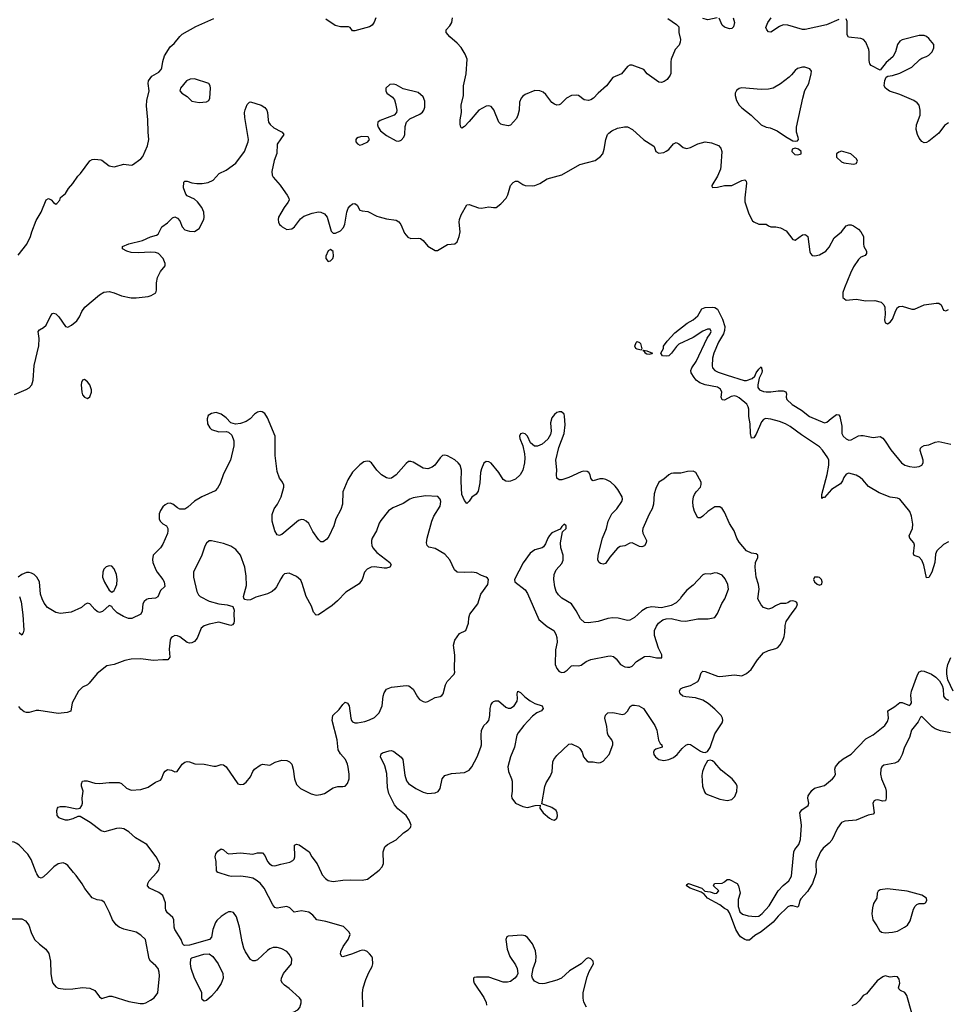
# Model space of a CAD drawing. Header units: inches. Extents: x 1839270 to 1929235, y 762242 to 910350.
# Tile 97 of 256: x 1897853 to 1905489, y 788916 to 797014. Entities that reach past the tile are written whole.
import ezdxf

# ---------------------------------------------------------------- set-up
doc = ezdxf.new("R2010")
doc.units = ezdxf.units.IN
doc.header["$MEASUREMENT"] = 0
for name, color, linetype in [('B8798', 7, 'Continuous'), ('B8799', 7, 'Continuous'), ('B9708', 7, 'Continuous'), ('B9709', 7, 'Continuous')]:
    doc.layers.add(name, color=color, linetype=linetype)

msp = doc.modelspace()

# ---------------------------------------------------------------- linework, layer by layer
at = {"layer": 'B8798', "color": 5}
for points, elevation in [([(1897790, 789618.4), (1897870, 789619.3), (1897902.4, 789602.4), (1897927.1, 789567.1), (1897946.4, 789506.4), (1897976.4, 789450), (1898015.5, 789410), (1898068.9, 789368.9), (1898092.4, 789332.4), (1898107.7, 789270), (1898109, 789169), (1898117.7, 789117.7), (1898126.4, 789090), (1898150, 789060.4), (1898170, 789048.9), (1898230, 789039.6), (1898290, 789042), (1898370, 789054.3), (1898428.9, 789048.9), (1898470.7, 789030), (1898510, 788976), (1898530, 788962.8), (1898590, 788984), (1898610, 788984), (1898750, 788939.1), (1898842.8, 788922.8), (1898870, 788923.1), (1898890, 788928.7), (1898930, 788948.9), (1898958.4, 788970), (1898989.6, 789010), (1899004, 789150), (1899000.8, 789180.8), (1898990.9, 789210.9), (1898973.2, 789233.2), (1898930, 789269.6), (1898916.9, 789290), (1898887, 789450), (1898850, 789485.1), (1898810, 789509.6), (1898710, 789534.5), (1898671.4, 789551.4), (1898646, 789570), (1898615.1, 789610), (1898591.8, 789670), (1898550, 789753.2), (1898530, 789769.3), (1898490, 789774.5), (1898450, 789792.3), (1898390, 789867), (1898367.9, 789907.9), (1898316.4, 789976.4), (1898296.9, 790000)], 560), ([(1898086.4, 790000), (1898050, 789963.7), (1898030, 789952.7), (1898017.5, 789957.5), (1898010, 789961.2), (1897993.6, 789990), (1897989.8, 790000)], 560), ([(1900000, 789375.6), (1899970, 789383.6), (1899938, 789382), (1899910, 789372), (1899890, 789358), (1899810, 789281.2), (1899790, 789273.2), (1899770, 789273.2), (1899750, 789284), (1899710, 789348.7), (1899697.6, 789377.6), (1899682.4, 789430), (1899660.5, 789550), (1899636.4, 789636.4), (1899612.3, 789670), (1899590, 789677.6), (1899570, 789675.1), (1899550, 789665.6), (1899510, 789639.1), (1899473.9, 789606.2), (1899462.7, 789590), (1899442, 789530), (1899431.8, 789468.2), (1899414.8, 789450), (1899250, 789403.5), (1899210, 789398.3), (1899202.7, 789402.7), (1899193.6, 789410), (1899181.6, 789450), (1899127.6, 789530), (1899122.4, 789550), (1899119.7, 789610), (1899111.5, 789630), (1899070, 789667.8), (1899055.8, 789690), (1899051.1, 789710), (1899051, 789750), (1899029.8, 789809.8), (1898996.5, 789836.5), (1898920.9, 789870), (1898905.1, 789890), (1898907.6, 789910), (1898918.7, 789930), (1898981.4, 789998.6), (1898982.2, 790000)], 540), ([(1900000, 789711.1), (1899970, 789706.3), (1899951.2, 789711.2), (1899933.8, 789733.8), (1899864.8, 789870), (1899831.4, 789911.4), (1899798.1, 789938.1), (1899770, 789952.4), (1899730, 789962.6), (1899670.4, 789969.6), (1899592.3, 789967.7), (1899571.3, 789971.3), (1899484.7, 790000)], 520)]:
    msp.add_lwpolyline(points, dxfattribs=dict(at, elevation=elevation))
at = {"layer": 'B8798', "color": 5, "elevation": 540}
msp.add_lwpolyline([(1899370, 788942.9), (1899354.2, 788954.2), (1899349.7, 788969.7), (1899349.7, 789010), (1899343.5, 789030), (1899291.5, 789130), (1899262.6, 789210), (1899257.6, 789250), (1899260.9, 789290), (1899270, 789297.1), (1899367.7, 789327.7), (1899410, 789331.8), (1899442, 789310), (1899484.9, 789250), (1899522.4, 789170), (1899526.4, 789130), (1899510, 789086.6), (1899471.5, 789030), (1899430, 788981.6), (1899390, 788947.8)], close=True, dxfattribs=at)
at = {"layer": 'B8799', "color": 5}
for points, elevation in [([(1897842, 795078), (1897912.3, 795167.7), (1897942.4, 795230), (1897953, 795270), (1897990, 795362.8), (1898029.6, 795430), (1898070, 795531.3), (1898090, 795542.8), (1898112.8, 795532.8), (1898130, 795511.3), (1898150, 795498), (1898159, 795501), (1898182, 795530), (1898190, 795552), (1898230, 795584.7), (1898254.8, 795625.2), (1898290, 795666), (1898330, 795726), (1898353.2, 795750), (1898430, 795854), (1898450, 795864), (1898470, 795867.3), (1898521.4, 795861.4), (1898530, 795858.8), (1898590, 795811), (1898630, 795802.8), (1898710, 795825.5), (1898770, 795816.3), (1898780.1, 795819.9), (1898849.7, 795870.4), (1898866.6, 795890), (1898903, 795977), (1898916.3, 796030), (1898908.4, 796090), (1898905.8, 796190), (1898895.1, 796305), (1898899.8, 796350), (1898917.6, 796430), (1898909.6, 796490), (1898912.7, 796510), (1898941.2, 796550), (1898996.9, 796583.1), (1899016.6, 796603.4), (1899022.7, 796617.3), (1899029.5, 796670), (1899043.9, 796716.1), (1899090, 796791), (1899122.5, 796817.5), (1899170, 796876.3), (1899190, 796895.5), (1899302, 796958), (1899450, 797024.9)], 540), ([(1897810, 793930.6), (1897907.7, 793972.3), (1897932.5, 793987.5), (1897953.3, 794010), (1897963.1, 794050), (1897972.3, 794170), (1898009.7, 794330.3), (1898012.3, 794392.3), (1898004.5, 794450), (1898015.9, 794464.1), (1898050, 794482), (1898070, 794500.7), (1898110, 794582), (1898122.7, 794597.3), (1898130, 794601), (1898150, 794594.8), (1898174, 794570), (1898230, 794491), (1898250, 794486), (1898278.9, 794501.1), (1898322.9, 794537.1), (1898344.5, 794570), (1898364.9, 794615.1), (1898389.7, 794650.3), (1898508.8, 794751.2), (1898546.3, 794773.7), (1898590, 794779.5), (1898628.9, 794768.9), (1898690, 794741.6), (1898770, 794725.5), (1898810, 794725.5), (1898910, 794738.4), (1898934.7, 794745.3), (1898971.8, 794768.2), (1898979.3, 794790), (1898978, 794850), (1898987.5, 794892.5), (1899010, 794942.8), (1899049.5, 794990.5), (1899049.6, 795010), (1899033.1, 795050), (1898994, 795090), (1898970, 795100.3), (1898930, 795103.1), (1898830, 795096.4), (1898770, 795100.4), (1898733.2, 795110), (1898699, 795130), (1898698, 795150), (1898750, 795170.4), (1898861.8, 795198.2), (1898930, 795227.4), (1898979.3, 795240.7), (1898993.2, 795250), (1899021.2, 795310), (1899070, 795342), (1899110, 795384), (1899130, 795393), (1899150, 795383), (1899170, 795359.1), (1899190.4, 795310.4), (1899210, 795284.9), (1899250, 795274.9), (1899290, 795273), (1899330, 795297.3), (1899366.9, 795370), (1899371.1, 795390), (1899367.3, 795430), (1899349.8, 795470), (1899316.1, 795516.1), (1899290, 795537.4), (1899230, 795565.1), (1899218.2, 795578.2), (1899200.4, 795630), (1899202.4, 795677.6), (1899210, 795686.8), (1899230, 795685.5), (1899270, 795672.9), (1899310, 795666.7), (1899353.1, 795666.9), (1899404, 795676), (1899445.4, 795694.6), (1899493.2, 795750), (1899550, 795777.1), (1899630, 795833), (1899701.3, 795930), (1899732.8, 796010), (1899734.7, 796030), (1899704.7, 796210), (1899702.4, 796250), (1899707, 796273), (1899724.7, 796315.3), (1899743.2, 796336.8), (1899750, 796338.8), (1899838, 796310), (1899870, 796290.8), (1899885.5, 796270), (1899891.9, 796251.9), (1899895.3, 796190), (1899900.4, 796170), (1899911.5, 796151.6), (1899943.8, 796123.8), (1900000, 796095.5)], 520), ([(1900000, 796034.3), (1899970.3, 795990), (1899967, 795913), (1899944.8, 795855.2), (1899926.7, 795766.7), (1899930, 795736), (1899938.5, 795718.5), (1899994.1, 795654.1), (1900000, 795645.7)], 520), ([(1900000, 795423.6), (1899980.7, 795390), (1899977.3, 795370), (1899980.7, 795350), (1899990.8, 795330), (1900000, 795320.9)], 520), ([(1900000, 793228.7), (1899990, 793242), (1899970, 793298), (1899954, 793430), (1899954.7, 793590), (1899890, 793739), (1899870, 793774), (1899846, 793790), (1899830, 793792.3), (1899810, 793786), (1899784, 793770), (1899748.7, 793731.3), (1899714.8, 793710), (1899670, 793692), (1899626.6, 793686.6), (1899590, 793697.2), (1899550, 793739.3), (1899510, 793769.3), (1899470, 793782), (1899430, 793775.1), (1899402.4, 793757.6), (1899394, 793730), (1899398.8, 793690), (1899415.9, 793655.9), (1899430, 793644), (1899490, 793624.9), (1899550, 793626), (1899570, 793621), (1899596.4, 793596.4), (1899613, 793550), (1899613, 793510), (1899585.5, 793390), (1899530, 793279.3), (1899501.4, 793198.6), (1899479.3, 793160.7), (1899460, 793140), (1899350.1, 793089.9), (1899290, 793054.8), (1899235.9, 793004.1), (1899210, 792989.6), (1899169.6, 792989.6), (1899150, 792998), (1899113.2, 793030), (1899090, 793036.3), (1899070, 793034.7), (1899050, 793025.1), (1899030, 793006.6), (1899010, 792976), (1898999.5, 792950), (1899001.3, 792910), (1899008.5, 792890), (1899030, 792868.4), (1899060.7, 792850), (1899070.4, 792830.4), (1899072.4, 792810), (1899068, 792788), (1899030, 792699.3), (1899010, 792669.3), (1898950.8, 792610), (1898945.5, 792574.5), (1898948.5, 792550), (1898971.7, 792490), (1898982.6, 792470), (1899030.3, 792410), (1899040.3, 792390), (1899047.3, 792352.7), (1899010, 792319.3), (1898990, 792266), (1898970, 792256.9), (1898908.9, 792251.1), (1898894.7, 792245.3), (1898878, 792230), (1898865.3, 792210), (1898861.3, 792150), (1898850, 792125.1), (1898774.8, 792090), (1898749, 792090), (1898706.2, 792106.2), (1898655.1, 792135.1), (1898619, 792170), (1898610, 792188), (1898590, 792195.3), (1898534.6, 792145.4), (1898510, 792138), (1898490, 792146), (1898470, 792162.7), (1898430, 792209), (1898410, 792214), (1898390, 792204), (1898361.4, 792178.6), (1898277.6, 792142.4), (1898190, 792131.3), (1898150, 792138), (1898080.7, 792180.7), (1898054.9, 792214.9), (1898037.4, 792250), (1898025.4, 792290), (1898017.1, 792390), (1897995.3, 792430), (1897971.9, 792451.9), (1897950, 792462.4), (1897930, 792467.6), (1897910, 792466.4), (1897870, 792450.9), (1897841.3, 792430)], 520), ([(1900000, 792775.9), (1899990, 792772.3), (1899970, 792777.2), (1899952, 792810), (1899928.3, 792890), (1899930, 792944.7), (1899947.1, 792990), (1899972.8, 793030), (1900000, 793085.2)], 520), ([(1900000, 792414.4), (1899964.9, 792350), (1899950.9, 792329.1), (1899930, 792309.8), (1899890, 792292.7), (1899795.1, 792264.9), (1899750, 792242.9), (1899730, 792239.5), (1899704.8, 792244.8), (1899695.5, 792255.5), (1899692.3, 792270), (1899719.2, 792360.8), (1899716.6, 792436.6), (1899704.4, 792510), (1899669.7, 792610), (1899630, 792657.6), (1899590, 792684.2), (1899530, 792704.7), (1899431, 792729), (1899410, 792729), (1899390, 792709.2), (1899375.1, 792684.9), (1899350.3, 792610), (1899281.1, 792470), (1899283.6, 792430), (1899311.2, 792311.2), (1899324, 792284), (1899337.1, 792270), (1899411.6, 792231.6), (1899489.7, 792210.3), (1899560.4, 792200.4), (1899607.1, 792187.1), (1899617.3, 792157.3), (1899613, 792127), (1899615.5, 792070), (1899613.4, 792050), (1899602.5, 792037.5), (1899590, 792032.3), (1899570, 792035.6), (1899490, 792057.6), (1899410, 792042.4), (1899371, 792030), (1899346, 792010), (1899313.4, 791926.6), (1899290, 791901.2), (1899270, 791889.4), (1899250, 791887.3), (1899230, 791892), (1899170, 791938), (1899150, 791946), (1899130, 791949.2), (1899110, 791939.3), (1899098.8, 791930), (1899090.5, 791909.5), (1899082.6, 791837.4), (1899088.2, 791770), (1899071.6, 791748.4), (1899030, 791749.7), (1898950, 791742.9), (1898850, 791758.4), (1898770, 791753.3), (1898717.2, 791742.8), (1898630, 791709.4), (1898570, 791700.7), (1898490, 791637.6), (1898424.2, 791555.8), (1898410, 791543.7), (1898370, 791523.7), (1898335.5, 791490), (1898285.3, 791394.7), (1898273.7, 791326.3), (1898244.8, 791315.2), (1898170, 791308.6), (1898010, 791331.8), (1897990, 791331.6), (1897930, 791316.2), (1897910, 791317), (1897890, 791322), (1897862.4, 791342.4), (1897845.7, 791365.7)], 540), ([(1897850.4, 792270), (1897865.1, 792225.1), (1897879.4, 792119.4), (1897887, 791993), (1897883, 791970), (1897870, 791952.7), (1897850, 791971.8)], 520), ([(1898982.2, 790000), (1898997, 790023), (1899004.7, 790070), (1898975.4, 790130), (1898898, 790230), (1898805.1, 790285.1), (1898750, 790334.8), (1898710, 790358), (1898675.6, 790364.4), (1898650, 790362.8), (1898550, 790334.3), (1898522.7, 790342.7), (1898432.5, 790412.5), (1898350, 790459.7), (1898330, 790459.7), (1898290, 790441.5), (1898250, 790431.2), (1898230, 790431.5), (1898190, 790442.9), (1898177.2, 790450), (1898162.7, 790470), (1898158, 790510), (1898163.7, 790530), (1898170, 790537.3), (1898190, 790543), (1898230, 790543.8), (1898322.6, 790522.6), (1898350, 790530.4), (1898365.1, 790550), (1898370.9, 790570), (1898368, 790610), (1898374, 790670), (1898362, 790710), (1898361.2, 790730), (1898370, 790750.8), (1898384.8, 790755.2), (1898406.8, 790753.2), (1898470, 790735.5), (1898510, 790730.7), (1898590, 790741), (1898670, 790741), (1898690, 790730.8), (1898732.8, 790692.8), (1898770, 790676.3), (1898850, 790683.8), (1898910, 790703), (1898970, 790744), (1899010, 790760.7), (1899018, 790770), (1899039.1, 790820.9), (1899050, 790834), (1899070, 790846.8), (1899100.7, 790840.7), (1899130, 790826.8), (1899148.9, 790831.1), (1899190, 790891.3), (1899212.3, 790907.7), (1899230, 790913), (1899250, 790910.5), (1899294.6, 790894.6), (1899370, 790890.4), (1899450, 790874.8), (1899470, 790874.8), (1899510, 790887.3), (1899530, 790886), (1899550.8, 790870), (1899648.2, 790728.2), (1899670, 790722.8), (1899692.5, 790727.5), (1899716.5, 790743.5), (1899752.1, 790787.9), (1899769.2, 790830), (1899782.7, 790850), (1899830, 790882.8), (1899850, 790891), (1899910, 790882.8), (1899953.6, 790906.4), (1899990, 790919.3), (1900000, 790921.2)], 540), ([(1897989.8, 790000), (1897948.2, 790108.2), (1897919.1, 790150), (1897850, 790224.7), (1897830, 790239.7), (1897808.8, 790248.8), (1897770, 790254), (1897670, 790241.2), (1897550, 790201.5), (1897476.7, 790183.3), (1897410, 790138.7), (1897373.5, 790106.5), (1897358.8, 790070), (1897349.2, 790000)], 560), ([(1899484.7, 790000), (1899481.2, 790001.2), (1899472.3, 790012.3), (1899469.5, 790090), (1899459.3, 790130), (1899467, 790153), (1899483.3, 790176.7), (1899510, 790194.9), (1899530, 790186.8), (1899559.3, 790159.3), (1899573, 790153), (1899670, 790162.6), (1899769.5, 790150.5), (1899810, 790160.5), (1899850, 790160.7), (1899870, 790141), (1899890.5, 790090), (1899908, 790070), (1899930, 790058.4), (1899950, 790054.4), (1900000, 790067.1)], 520), ([(1898296.9, 790000), (1898250, 790057), (1898230, 790072), (1898210, 790078.4), (1898168.7, 790071.3), (1898133.3, 790046.7), (1898086.4, 790000)], 560)]:
    msp.add_lwpolyline(points, dxfattribs=dict(at, elevation=elevation))
for points, elevation in [([(1899290, 796526.6), (1899255.2, 796524.8), (1899226, 796510), (1899176, 796450), (1899171, 796430), (1899186, 796410), (1899230, 796382), (1899270, 796343.8), (1899330, 796332.4), (1899390, 796338), (1899409.6, 796350.4), (1899415.6, 796370), (1899420.9, 796450), (1899419.3, 796470), (1899408, 796490)], 540), ([(1898386.4, 794053.6), (1898370, 794048), (1898362.8, 794030), (1898358.8, 794010), (1898364.9, 793950), (1898371, 793930), (1898386.8, 793910), (1898410, 793898), (1898430, 793912), (1898444, 793950), (1898444, 793970), (1898428.7, 794010), (1898410, 794035.3)], 520), ([(1898590, 792523), (1898564.9, 792515), (1898545.8, 792494.2), (1898538, 792470), (1898535.3, 792430), (1898550, 792387.3), (1898590, 792321), (1898610, 792304.7), (1898630, 792318), (1898636, 792330), (1898651, 792369), (1898655.1, 792410), (1898648.3, 792450), (1898630, 792498.4), (1898610, 792518.7)], 520)]:
    msp.add_lwpolyline(points, close=True, dxfattribs=dict(at, elevation=elevation))
at = {"layer": 'B9708', "color": 5}
for points, elevation in [([(1900332.9, 790000), (1900341.6, 789981.6), (1900368.5, 789950), (1900390, 789934.9), (1900430, 789925), (1900510, 789937.6), (1900570, 789940.7), (1900670, 789937), (1900714.1, 789945.8), (1900785.3, 790000)], 520), ([(1904403.2, 790000), (1904403.4, 789996.6), (1904371.3, 789910), (1904330, 789842.6), (1904276.1, 789783.9), (1904268.2, 789770), (1904256.2, 789723.8), (1904250, 789716), (1904210, 789724.5), (1904190, 789724.5), (1904170, 789718), (1904090, 789640.3), (1904050, 789591), (1903950, 789511.6), (1903897.8, 789482.2), (1903855.6, 789444.4), (1903830, 789444.7), (1903816, 789450), (1903781.2, 789470), (1903765.2, 789490), (1903741.2, 789530), (1903707.5, 789627.5), (1903689.4, 789669.4), (1903675.3, 789690), (1903650, 789702.7), (1903610, 789733.3), (1903509.5, 789790), (1903480.9, 789820.9), (1903458, 789838), (1903366, 789870), (1903337.2, 789890), (1903338, 789902), (1903352, 789910), (1903462, 789870), (1903486.4, 789846.4), (1903530, 789840.5), (1903570, 789828), (1903586, 789830), (1903602, 789850), (1903558, 789890), (1903566, 789910), (1903630, 789911.3), (1903650, 789922), (1903670, 789942), (1903690, 789941), (1903752, 789910), (1903764.7, 789890), (1903778.8, 789830), (1903762.3, 789777.7), (1903760.2, 789720.2), (1903775.8, 789675.8), (1903797.1, 789657.1), (1903842.5, 789642.5), (1903902.7, 789637.3), (1903930, 789642), (1903957.8, 789662.2), (1904015.4, 789724.6), (1904089, 789850), (1904130, 789894.2), (1904176.4, 789930), (1904200.7, 789970), (1904203.3, 790000)], 480), ([(1900674.5, 788894.5), (1900673.1, 789010), (1900678, 789050), (1900700.8, 789119.2), (1900723, 789177), (1900752, 789228), (1900757.8, 789250), (1900754.7, 789294.7), (1900749, 789309), (1900730, 789331.3), (1900710, 789349.6), (1900690, 789359.7), (1900670, 789360.4), (1900650, 789356), (1900590.2, 789329.8), (1900510, 789307.3), (1900502, 789310), (1900490, 789328), (1900493.6, 789350), (1900514, 789390), (1900554.2, 789450), (1900571.3, 789490), (1900562.9, 789510), (1900514.5, 789554.5), (1900370, 789597.5), (1900296, 789610), (1900264.7, 789650), (1900230, 789673.6), (1900170, 789684.5), (1900110, 789674.5), (1900075.6, 789710), (1900050, 789719.2), (1900000, 789711.1)], 520), ([(1902513.5, 788893.5), (1902492.5, 788932.5), (1902485.5, 788965.5), (1902487.3, 789012.7), (1902518.6, 789141.4), (1902534.9, 789185.1), (1902572.3, 789250), (1902569, 789270), (1902550, 789289), (1902530, 789299), (1902523.5, 789296.5), (1902510, 789288.7), (1902471.3, 789250), (1902374.8, 789190), (1902308.8, 789131.2), (1902270, 789115.1), (1902170, 789086.9), (1902150, 789083), (1902125.9, 789085.9), (1902087.2, 789107.2), (1902069.6, 789130), (1902065.1, 789150), (1902076.4, 789210), (1902097.4, 789270), (1902100.7, 789310), (1902094.6, 789354.6), (1902070, 789412), (1902030, 789464.5), (1902010, 789479.5), (1901983.6, 789483.6), (1901870, 789477.2), (1901858, 789470), (1901850.9, 789449.1), (1901861.3, 789370), (1901884.9, 789310), (1901930, 789240.7), (1901944.4, 789210), (1901950.5, 789170), (1901942, 789150), (1901924, 789130), (1901890, 789104.5), (1901863.4, 789096.6), (1901830, 789098.7), (1901710, 789138.9), (1901610, 789139), (1901590, 789135.3), (1901584.7, 789130), (1901584.7, 789110), (1901591, 789090), (1901670, 788971), (1901687.7, 788930), (1901692.7, 788910)], 520), ([(1900000, 788789.1), (1900008.7, 788790), (1900057.3, 788802.8), (1900072.7, 788810), (1900106, 788850), (1900139.5, 788870), (1900157, 788890), (1900168.9, 788928.9), (1900168.9, 788948.9), (1900155.3, 788970), (1900070, 789046), (1900032, 789072), (1900014, 789090), (1900004, 789110), (1900005.2, 789130), (1900023.7, 789170), (1900087.3, 789250), (1900091.8, 789290), (1900070, 789329.3), (1900050.9, 789350.9), (1900010, 789373), (1900000, 789375.6)], 540), ([(1905190, 788844), (1905147.5, 788987.5), (1905131.8, 789011.8), (1905095.3, 789030), (1905082, 789042), (1905079, 789050), (1905089.3, 789090.7), (1905083.7, 789123.7), (1905070, 789141.2), (1905050, 789143.7), (1905010, 789139.5), (1904970, 789149.3), (1904950, 789140.9), (1904905.3, 789110), (1904817.5, 789002.5), (1904790, 788989.2), (1904755.8, 788944.2), (1904730, 788920.7), (1904696.2, 788903.8)], 520)]:
    msp.add_lwpolyline(points, dxfattribs=dict(at, elevation=elevation))
at = {"layer": 'B9708', "color": 5, "elevation": 520}
msp.add_lwpolyline([(1904990, 789865.6), (1904930, 789858), (1904912.7, 789847.3), (1904903.8, 789830), (1904900.4, 789790), (1904874.8, 789745.2), (1904864.4, 789710), (1904861.4, 789658.6), (1904867.4, 789610), (1904902.5, 789562.5), (1904923.6, 789523.6), (1904938.8, 789510), (1904970, 789503.7), (1905030, 789508.5), (1905070, 789517.6), (1905129.7, 789550.3), (1905152.1, 789567.9), (1905176.3, 789603.7), (1905203, 789697), (1905217.5, 789722.5), (1905230, 789738), (1905250, 789744.7), (1905290, 789744), (1905302, 789750), (1905313.2, 789770), (1905309, 789790), (1905270, 789812.3), (1905150, 789846)], close=True, dxfattribs=at)
at = {"layer": 'B9709', "color": 5}
for points, elevation in [([(1900781.3, 797030), (1900767.5, 796992.5), (1900751.5, 796968.5), (1900730, 796955.1), (1900610, 796922), (1900590, 796923.7), (1900569.4, 796950), (1900556.3, 796956.3), (1900490, 796954.2), (1900447.2, 796967.2), (1900370, 797019.3)], 520), ([(1903183.9, 797023.9), (1903254.8, 796974.8), (1903274.4, 796954.4), (1903274.4, 796910), (1903287, 796850), (1903284.9, 796830), (1903275.1, 796804.9), (1903244, 796770), (1903210.4, 796690), (1903206.6, 796666.6), (1903207.7, 796572.3), (1903202.5, 796557.5), (1903177.6, 796522.4), (1903153.8, 796506.2), (1903130, 796497), (1903110, 796499.5), (1903013.6, 796570), (1902984.4, 796604.4), (1902890, 796640.9), (1902870, 796640.9), (1902850, 796629.2), (1902800.7, 796570), (1902730, 796539.3), (1902678.8, 796470), (1902610.8, 796410), (1902572.3, 796367.7), (1902550, 796356), (1902530, 796349.4), (1902496, 796356), (1902449.4, 796389.4), (1902430, 796392.7), (1902390, 796389.5), (1902350, 796369.4), (1902299.5, 796320.5), (1902290, 796314.5), (1902270, 796311.8), (1902250, 796318.7), (1902230, 796334), (1902179.5, 796399.5), (1902158, 796418), (1902130, 796429.5), (1902090, 796432.3), (1902010, 796399.5), (1901990, 796386), (1901978, 796370), (1901964.2, 796335.8), (1901959.5, 796270), (1901950, 796229), (1901937.3, 796202.7), (1901890, 796146.6), (1901870, 796141.6), (1901828.7, 796150), (1901810, 796155.1), (1901791.8, 796170), (1901753.1, 796273.1), (1901730, 796300.7), (1901710, 796305.6), (1901690, 796301.6), (1901630, 796269.6), (1901550, 796176.9), (1901510, 796136), (1901490, 796122.7), (1901481.2, 796130), (1901474.5, 796154.5), (1901475.1, 796190), (1901484.8, 796250), (1901483.9, 796310), (1901502.7, 796390), (1901503.5, 796470), (1901523.5, 796570), (1901532, 796690), (1901517, 796730), (1901484.2, 796784.2), (1901450, 796820.7), (1901390, 796871.8), (1901359.5, 796910), (1901360.9, 796930), (1901390, 796962.8), (1901407, 796990), (1901411.6, 797030)], 520), ([(1903589.3, 797029.3), (1903512.7, 797012.7), (1903470, 797022.7)], 520), ([(1903720.3, 797030), (1903730.3, 796990), (1903723.4, 796956.6), (1903710, 796942), (1903690, 796938.4), (1903650, 796952), (1903629.5, 796970), (1903606, 797026)], 520), ([(1904590, 797014.7), (1904487.5, 796972.5), (1904312.2, 796932.2), (1904290, 796934.2), (1904170.3, 796969.7), (1904130, 796972.4), (1904100.6, 796959.4), (1904030, 796912.7), (1904010, 796913.2), (1903996, 796930), (1903989.6, 796950), (1904004.2, 796990), (1904031.1, 797030)], 520), ([(1905490, 796164.5), (1905457.3, 796142.7), (1905410, 796079.6), (1905330, 796015.8), (1905310, 796003.5), (1905290, 796000.5), (1905270, 796012.6), (1905250, 796039.7), (1905235.5, 796070), (1905226, 796110), (1905227.6, 796150), (1905258.2, 796230), (1905258.2, 796270), (1905248.2, 796310), (1905233, 796330), (1905206.3, 796350), (1905090, 796399.9), (1905005.2, 796425.2), (1904973, 796450), (1904962.9, 796470), (1904966.3, 796513.7), (1904978.9, 796541.1), (1904991.5, 796548.5), (1905030, 796554.4), (1905090, 796573.7), (1905190, 796624.2), (1905253.9, 796686.1), (1905270, 796698), (1905310, 796710.8), (1905330, 796722.8), (1905355.1, 796750), (1905370, 796782), (1905369.4, 796810), (1905330, 796859.3), (1905310, 796876.2), (1905290, 796882.9), (1905250, 796883.6), (1905110, 796847.8), (1905090, 796837.6), (1905070.4, 796810), (1905055.6, 796750), (1905032.9, 796710), (1904978, 796662), (1904930, 796599), (1904856, 796636), (1904844, 796650), (1904838.6, 796678.6), (1904839.3, 796750), (1904834.8, 796770), (1904810, 796829.6), (1904792.6, 796850), (1904770, 796859.8), (1904669.6, 796870), (1904658.3, 796890), (1904658.6, 796998.6), (1904650, 797021.2)], 520), ([(1900000, 795320.9), (1900011, 795310), (1900050, 795287.7), (1900090, 795293.4), (1900112.3, 795310), (1900163.1, 795376.9), (1900190, 795398.4), (1900258.2, 795421.8), (1900310, 795432.8), (1900330, 795431.6), (1900358.4, 795418.4), (1900381.7, 795390), (1900413.7, 795273.7), (1900430, 795258), (1900450, 795259.3), (1900490, 795278.4), (1900516.1, 795303.9), (1900526.3, 795333.7), (1900542.7, 795430), (1900555.1, 795465), (1900570, 795484.4), (1900590, 795498.4), (1900610, 795501.6), (1900628.5, 795488.5), (1900650, 795447), (1900670, 795441.1), (1900717.3, 795437.3), (1900790, 795398.4), (1900810, 795392.4), (1900870, 795376.3), (1900950, 795364), (1900970, 795350.8), (1900987.3, 795330), (1901018.8, 795258.8), (1901044.7, 795224.7), (1901070, 795213.4), (1901130, 795218), (1901150, 795213.4), (1901170, 795198.8), (1901210.3, 795150.4), (1901270, 795117.1), (1901290, 795116.4), (1901370, 795164.4), (1901430, 795170.5), (1901450, 795187.7), (1901468, 795230), (1901475.4, 795270), (1901467.6, 795347.6), (1901469.8, 795370), (1901483.8, 795410), (1901530, 795490.8), (1901550, 795494.9), (1901627.1, 795467.1), (1901650, 795463.1), (1901710, 795475.3), (1901750, 795468.5), (1901770, 795470.4), (1901810, 795499.5), (1901852.5, 795547.5), (1901866.7, 795573.3), (1901889.8, 795650.2), (1901910, 795674), (1901930, 795687.3), (1901950, 795687.3), (1901990, 795658), (1902010, 795650.4), (1902070, 795646.4), (1902090, 795650.4), (1902130, 795666), (1902190, 795704.4), (1902310, 795738.7), (1902458, 795822), (1902584.6, 795855.4), (1902630, 795888.2), (1902648.5, 795911.6), (1902660.5, 795950), (1902672.8, 796030), (1902687.8, 796070), (1902698, 796082), (1902721.3, 796098.7), (1902770, 796121.7), (1902825.9, 796134.1), (1902850, 796131.8), (1902892.7, 796110), (1902986.1, 796026.1), (1903060.3, 795980.3), (1903070.4, 795970), (1903084.9, 795930), (1903110, 795915.8), (1903150, 795922), (1903170, 795932.4), (1903190, 795946.7), (1903230, 795993), (1903250, 796003), (1903273.8, 795993.8), (1903310, 795963.8), (1903335.8, 795955.8), (1903370, 795961.7), (1903430, 795992.9), (1903490, 796008.8), (1903541.7, 796001.7), (1903599, 795979), (1903618.8, 795958.8), (1903627.7, 795930), (1903619.5, 795810), (1903614.6, 795785.4), (1903592, 795728), (1903544.7, 795650), (1903543.6, 795643.6), (1903550, 795634), (1903590, 795637.3), (1903649.6, 795650.4), (1903710, 795651.7), (1903790, 795692), (1903816.4, 795696.4), (1903825.5, 795685.5), (1903828.5, 795668.5), (1903815.2, 795550), (1903816.7, 795516.7), (1903846.6, 795426.6), (1903864.5, 795384.5), (1903880.2, 795360.2), (1903890, 795350.4), (1903930, 795332.4), (1903990, 795333), (1904010, 795317.3), (1904030, 795310.5), (1904070, 795310.4), (1904110, 795303), (1904156.5, 795276.5), (1904210, 795206), (1904222.5, 795202.5), (1904230, 795202), (1904290, 795245.5), (1904310, 795247.7), (1904321.6, 795241.6), (1904332.7, 795230), (1904350, 795104.7), (1904354.9, 795090), (1904370, 795074.9), (1904392.1, 795072.1), (1904430, 795078.9), (1904481.3, 795110), (1904510, 795143.1), (1904550, 795219.3), (1904609.5, 795270), (1904650, 795318.7), (1904670, 795327), (1904690, 795326.7), (1904710, 795319.3), (1904750, 795290.4), (1904770.7, 795270), (1904790.5, 795230.5), (1904790.4, 795170), (1904794.4, 795150), (1904816.4, 795110), (1904817.1, 795090), (1904805.1, 795074.9), (1904770, 795059.7), (1904750, 795042.9), (1904710, 794980.9), (1904683.6, 794930), (1904634.3, 794810), (1904621.1, 794770), (1904623, 794730), (1904650, 794708.4), (1904730, 794714.9), (1904810, 794701.6), (1904885.2, 794705.2), (1904938, 794690), (1904958.8, 794670), (1904967.3, 794650), (1904970.6, 794590.6), (1904965.5, 794545.5), (1904970, 794522), (1904976.9, 794516.9), (1904990, 794511.3), (1905010, 794526.8), (1905030, 794551), (1905057, 794623), (1905072.3, 794647.7), (1905085.4, 794654.6), (1905110, 794659.1), (1905190, 794633.4), (1905210, 794633.4), (1905290, 794668.2), (1905390, 794683), (1905410, 794682), (1905430.7, 794670), (1905450, 794624.7), (1905470, 794620.7), (1905490, 794630.5)], 520), ([(1900000, 796095.5), (1900010.8, 796090), (1900024, 796070), (1900000, 796034.3)], 520), ([(1900000, 795645.7), (1900053.4, 795570), (1900065.8, 795545.8), (1900068, 795530), (1900059.3, 795510), (1900026.7, 795470), (1900000, 795423.6)], 520), ([(1905490, 792718.9), (1905450, 792696.9), (1905394.8, 792645.2), (1905383.2, 792616.8), (1905376.9, 792550), (1905354.6, 792470), (1905330, 792426.6), (1905310, 792424), (1905289, 792529), (1905270, 792569.6), (1905250, 792593.3), (1905207.7, 792607.7), (1905201.5, 792621.5), (1905211.8, 792691.8), (1905206.3, 792710), (1905172.8, 792750), (1905167.6, 792770), (1905194, 792830), (1905196.3, 792863.7), (1905186.4, 792930), (1905173.3, 792970), (1905091.5, 793071.5), (1905070, 793078.4), (1905010, 793086.2), (1904921.3, 793121.3), (1904834.1, 793174.1), (1904787.2, 793230), (1904763.1, 793250), (1904730, 793267.5), (1904670, 793283.1), (1904650, 793275.1), (1904630.2, 793250), (1904618.6, 793221.4), (1904602.4, 793197.6), (1904528.8, 793151.2), (1904470, 793084.4), (1904456.3, 793083.7), (1904450, 793075.3), (1904449.9, 793110), (1904493, 793272.9), (1904507.6, 793350), (1904506.2, 793390), (1904498, 793410), (1904454.7, 793474.7), (1904430, 793501.1), (1904280.6, 793600.6), (1904190, 793669.4), (1904150, 793690.9), (1904099.7, 793710), (1904030, 793728.8), (1903987.2, 793732.8), (1903970, 793726.4), (1903952.1, 793707.9), (1903910, 793605.1), (1903890, 793574.5), (1903870, 793572.7), (1903862.5, 793610), (1903859.9, 793690), (1903847.7, 793750), (1903848.2, 793810), (1903844.2, 793830), (1903831.7, 793851.7), (1903770, 793903.2), (1903750, 793916.2), (1903730, 793921.4), (1903704.6, 793915.4), (1903650, 793884.7), (1903630, 793888), (1903622, 793910), (1903626.1, 793950), (1903615.5, 793975.5), (1903590, 793992.3), (1903490, 794010.8), (1903446.4, 794026.4), (1903415.9, 794050), (1903398.4, 794070), (1903374, 794110), (1903372.3, 794130), (1903381, 794150), (1903416.6, 794203.3), (1903505.8, 794394.2), (1903530, 794430.8), (1903538, 794450), (1903530, 794469.2), (1903510, 794469.6), (1903470, 794451.1), (1903390, 794399.3), (1903273.5, 794346.5), (1903252.7, 794327.3), (1903213.4, 794270), (1903190, 794249.9), (1903170, 794245.4), (1903139.5, 794250), (1903125.2, 794270), (1903148, 794310), (1903148, 794330), (1903177.6, 794370), (1903241.1, 794438.9), (1903341.6, 794518.4), (1903390, 794546.7), (1903430, 794579.1), (1903462.8, 794637.2), (1903490, 794647), (1903550, 794648.8), (1903570, 794646), (1903590, 794634), (1903631.5, 794551.5), (1903652.8, 794490), (1903650, 794458), (1903640.8, 794430), (1903598.7, 794361.3), (1903560.7, 794270), (1903549.5, 794230), (1903546.4, 794166.4), (1903551.1, 794150), (1903569.6, 794129.6), (1903595.7, 794115.7), (1903669.6, 794089.6), (1903810, 794046.9), (1903830, 794046.4), (1903875.7, 794064.3), (1903898.5, 794081.5), (1903910, 794110.5), (1903930, 794140.5), (1903950, 794158), (1903959.5, 794130), (1903956.9, 794110), (1903935, 794065), (1903923.5, 794010), (1903924, 793990), (1903937.7, 793970), (1903970, 793955.4), (1903990, 793953), (1904030, 793952.4), (1904090, 793961.8), (1904130, 793960.3), (1904153, 793953), (1904157.5, 793937.5), (1904155.3, 793910), (1904161.1, 793890), (1904205.8, 793850), (1904281.6, 793801.6), (1904347.4, 793750), (1904470, 793697.1), (1904490, 793703), (1904524.7, 793735.3), (1904570, 793766), (1904590, 793764), (1904597, 793750), (1904613.7, 793670), (1904614.4, 793610), (1904623.8, 793590), (1904650, 793566), (1904670, 793556.3), (1904690, 793558), (1904749.7, 793590.3), (1904770, 793594), (1904790, 793594.4), (1904870, 793577.4), (1904930, 793586), (1904950, 793573), (1904970, 793548.2), (1905015.8, 793475.8), (1905103.8, 793370), (1905130.7, 793350), (1905170, 793338), (1905210, 793333.6), (1905250, 793339), (1905270, 793348.9), (1905281.1, 793370), (1905282.6, 793390), (1905256.9, 793470), (1905259.5, 793490), (1905270, 793502), (1905290, 793512.4), (1905330, 793518), (1905380.1, 793539.9), (1905410, 793545.5), (1905510, 793523.8)], 480), ([(1900785.3, 790000), (1900810, 790018.8), (1900833.4, 790046.6), (1900845.1, 790074.9), (1900843.1, 790170), (1900856.9, 790210), (1900878, 790230), (1900950, 790268.9), (1901010, 790327.2), (1901047, 790350), (1901065.6, 790370), (1901071.1, 790390), (1901056.9, 790430), (1901030, 790469.6), (1900963.8, 790523.8), (1900936.2, 790556.2), (1900889.8, 790650), (1900878.9, 790698.9), (1900873.4, 790813.4), (1900856.5, 790876.5), (1900820.5, 790950), (1900825.1, 790974.9), (1900836.2, 790983.8), (1900890, 791000.4), (1900910, 791003.8), (1900930, 790995.5), (1900989.1, 790949.1), (1901004.9, 790930), (1901019.9, 790799.9), (1901035.1, 790755.1), (1901050, 790732.4), (1901110.4, 790690), (1901170, 790660.8), (1901210, 790650.2), (1901270, 790654.6), (1901293.2, 790666.8), (1901309.7, 790690), (1901328, 790770), (1901350, 790797.1), (1901404.9, 790815.1), (1901510, 790823.6), (1901550, 790842.6), (1901572, 790868), (1901614.8, 790950), (1901644.5, 791030), (1901650.7, 791050.7), (1901647.9, 791130), (1901651.8, 791168.2), (1901670, 791207.7), (1901695.1, 791230), (1901710, 791251), (1901718.3, 791290), (1901720.5, 791350), (1901730, 791382.8), (1901741, 791399), (1901750, 791407.3), (1901767, 791413), (1901790, 791410.6), (1901850, 791359.3), (1901870, 791350.4), (1901890, 791352.2), (1901919.6, 791370), (1901943, 791410), (1901946, 791430), (1901942.9, 791470), (1901950, 791490.8), (1901970, 791480.7), (1902006, 791446), (1902052.1, 791412.1), (1902090, 791390.6), (1902150, 791371), (1902158.8, 791350), (1902144.7, 791330), (1902106.7, 791313.3), (1902070, 791285.1), (1901999.1, 791210), (1901952.9, 791150), (1901942.4, 791130), (1901920.6, 791030), (1901888, 790950), (1901866, 790870), (1901872.7, 790830), (1901897.7, 790770), (1901901.5, 790750), (1901901.7, 790670), (1901897, 790630), (1901900.4, 790610), (1901930.3, 790570.3), (1901990, 790541.6), (1902030, 790535.5), (1902090.9, 790550.9), (1902134, 790554), (1902131.3, 790530), (1902158.8, 790490), (1902210, 790447.3), (1902230, 790434.8), (1902250, 790431), (1902270, 790446), (1902275.3, 790464.7), (1902274, 790490), (1902265.2, 790510), (1902230, 790534.5), (1902146, 790566), (1902170, 790706), (1902183.1, 790736.9), (1902215.1, 790790), (1902231, 790829), (1902236.8, 790910), (1902244.8, 790930), (1902270, 790962.6), (1902370, 791055.5), (1902390, 791057.6), (1902448, 791030), (1902459, 791019), (1902477, 790990), (1902490.4, 790950), (1902517.3, 790917.3), (1902530, 790910.5), (1902570, 790910.4), (1902610, 790901.3), (1902630, 790903.7), (1902650, 790916.5), (1902700.4, 790970), (1902731.3, 791050), (1902731.6, 791070), (1902723.6, 791090), (1902692.6, 791130), (1902686.4, 791146.4), (1902680, 791200), (1902664.7, 791270), (1902670, 791294.8), (1902690, 791313), (1902730, 791316.4), (1902810, 791300.4), (1902830, 791305.5), (1902850, 791327.3), (1902874.3, 791365.7), (1902890, 791376.1), (1902910, 791377.2), (1902944, 791370), (1902981.7, 791350), (1903076, 791210), (1903092.7, 791170), (1903107.1, 791087.1), (1903120.7, 791060.7), (1903132.2, 791050), (1903135.5, 791030), (1903085.1, 791014.9), (1903070, 791003.7), (1903064, 790990), (1903066.7, 790970), (1903080.9, 790950), (1903110, 790929.2), (1903150, 790922.2), (1903190, 790930.2), (1903230, 790947.1), (1903258.9, 790970), (1903300, 791020), (1903330, 791046), (1903350, 791054.6), (1903370, 791051.7), (1903450, 790998.3), (1903470, 790990.3), (1903490, 790987.3), (1903510, 790995.5), (1903530, 791027.3), (1903570, 791140.3), (1903629.7, 791230), (1903636.3, 791250), (1903631.3, 791270), (1903621.5, 791290), (1903570, 791343.5), (1903515.1, 791390), (1903470, 791417.8), (1903410, 791436.5), (1903330, 791443.5), (1903306.6, 791450), (1903283, 791470), (1903278.7, 791490), (1903287.3, 791510), (1903310, 791521.3), (1903370, 791538), (1903429.4, 791570), (1903440.5, 791590), (1903456.6, 791643.4), (1903470, 791656.3), (1903490, 791653.7), (1903590, 791615.5), (1903610, 791613.2), (1903730, 791625.7), (1903790, 791617.4), (1903830, 791636), (1903866.9, 791670), (1903918.9, 791750), (1903970, 791805.5), (1904010, 791826.4), (1904070, 791841.6), (1904088.2, 791851.8), (1904107, 791873), (1904129.6, 791910), (1904139.3, 791940.7), (1904146, 791974), (1904148.2, 792031.8), (1904156.4, 792063.6), (1904204.2, 792135.8), (1904232.7, 792170), (1904244, 792190), (1904248.7, 792210), (1904242, 792222), (1904229.2, 792229.2), (1904210, 792234), (1904190, 792232.7), (1904170, 792219), (1904150, 792213.2), (1904110, 792213.6), (1904067.3, 792192.7), (1904044.1, 792175.9), (1904010, 792165.2), (1903970, 792179.3), (1903950, 792202), (1903922.4, 792250), (1903933.3, 792330), (1903927.1, 792370), (1903908.6, 792430), (1903899.7, 792510), (1903902.9, 792550), (1903922.7, 792590), (1903924, 792610), (1903910, 792621.2), (1903870, 792626), (1903830, 792646), (1903770, 792717.6), (1903749.8, 792750), (1903728.4, 792810), (1903689.6, 792870), (1903650, 792963.7), (1903630, 792994), (1903610, 793007.6), (1903570, 793007.6), (1903510.5, 792970), (1903470, 792929.4), (1903450, 792916), (1903430, 792917.2), (1903402, 792970), (1903391.6, 793010), (1903387.8, 793050), (1903393.6, 793090), (1903402.9, 793110), (1903414.5, 793130), (1903451.2, 793170), (1903456.9, 793190), (1903455.8, 793210), (1903412.6, 793290), (1903390, 793299.7), (1903343.1, 793296.9), (1903290, 793283.7), (1903230, 793285.7), (1903210, 793281.1), (1903190, 793271.2), (1903150, 793235.8), (1903108.9, 793210), (1903082.9, 793157.1), (1903070, 793113.2), (1903064.7, 793030), (1903054.5, 792990), (1903030, 792946), (1902978.4, 792830), (1902974.2, 792810), (1902977.6, 792790), (1903007.6, 792730), (1903005.7, 792710), (1902992.2, 792687.8), (1902970, 792679.8), (1902950, 792681.8), (1902888.7, 792711.3), (1902870, 792709.6), (1902830, 792687.6), (1902790, 792680.7), (1902770, 792667), (1902705.9, 792594.1), (1902670, 792541.2), (1902650, 792535.1), (1902630, 792540.9), (1902617.2, 792550), (1902608.2, 792568.2), (1902611.1, 792610), (1902645.8, 792750), (1902678.7, 792830), (1902692.3, 792890), (1902723.5, 792950), (1902762.6, 792990), (1902804.2, 793050), (1902809.7, 793070), (1902806.9, 793090), (1902771.9, 793150), (1902750, 793176.4), (1902710, 793212), (1902673, 793233), (1902650, 793238.5), (1902623.4, 793236.6), (1902570, 793222), (1902564.4, 793224.4), (1902550, 793242), (1902545.1, 793270), (1902534.5, 793290), (1902518.6, 793298.6), (1902490, 793299.7), (1902470, 793295.1), (1902370, 793247.4), (1902310, 793229.7), (1902289.6, 793229.6), (1902270, 793244), (1902266, 793270), (1902271.3, 793311.3), (1902263, 793390), (1902285.7, 793494.3), (1902329.6, 793610), (1902337.3, 793682.8), (1902334.1, 793754.2), (1902329.4, 793770), (1902307.8, 793787.8), (1902290, 793789.7), (1902270, 793782.6), (1902250, 793766.9), (1902230, 793740.5), (1902218.2, 793698.2), (1902223.1, 793630), (1902218, 793602), (1902197.2, 793562.8), (1902150, 793523.6), (1902110, 793507.3), (1902087.3, 793507.3), (1902054.5, 793534.5), (1902030, 793588.7), (1902010, 793609.2), (1901990, 793614), (1901970, 793608.7), (1901962, 793590), (1901965.5, 793570), (1901990.5, 793510.5), (1902004.7, 793444.7), (1902008.2, 793410), (1902004.4, 793370), (1901990, 793309), (1901967.7, 793270), (1901930, 793234.5), (1901890, 793218.7), (1901870, 793215.1), (1901850, 793217.6), (1901830, 793232), (1901792.8, 793290), (1901730, 793366.6), (1901710, 793377.7), (1901690, 793379.7), (1901670, 793365.6), (1901650, 793320.9), (1901642, 793290), (1901635.9, 793204.1), (1901622.9, 793137.1), (1901607.1, 793112.9), (1901570, 793086.6), (1901550, 793054), (1901530, 793034), (1901510, 793059), (1901489.8, 793110), (1901484.4, 793215.6), (1901487.2, 793310), (1901475.9, 793350), (1901459.8, 793370), (1901430, 793394.4), (1901370, 793426.9), (1901350, 793433), (1901330, 793429.6), (1901310, 793409.6), (1901267.7, 793350), (1901246.3, 793333.7), (1901210, 793321.1), (1901170, 793324.8), (1901090, 793375.1), (1901070, 793381.3), (1901050, 793380.7), (1901030, 793364.5), (1900950, 793269.7), (1900910, 793243.6), (1900890, 793241.6), (1900870, 793246.6), (1900827.8, 793270), (1900789.7, 793310), (1900746, 793370), (1900730, 793379.6), (1900710, 793383.6), (1900682.3, 793377.7), (1900650, 793352.3), (1900590, 793292), (1900552.4, 793230), (1900510.3, 793130), (1900506.5, 793030), (1900494.4, 792985.6), (1900454, 792910), (1900437.7, 792850), (1900396.2, 792763.8), (1900378.6, 792741.4), (1900350, 792720.7), (1900330, 792720.7), (1900310, 792739.5), (1900264.8, 792804.8), (1900230, 792869.5), (1900210, 792889.6), (1900190, 792901.3), (1900170, 792903), (1900146.1, 792893.9), (1900010, 792779.5), (1900000, 792775.9)], 520), ([(1900000, 793085.2), (1900002.4, 793090), (1900025.2, 793170), (1900024.7, 793184.7), (1900014, 793210), (1900000, 793228.7)], 520), ([(1900000, 790921.2), (1900010, 790923.1), (1900050, 790920.4), (1900071.4, 790911.4), (1900090.4, 790890), (1900101.3, 790850), (1900112.2, 790770), (1900130, 790724), (1900162.8, 790690), (1900250, 790647.3), (1900290, 790636.3), (1900330, 790640.5), (1900359, 790650), (1900430, 790697.3), (1900470, 790706.8), (1900510, 790706), (1900530, 790711.3), (1900550, 790732), (1900562.7, 790770), (1900563.7, 790810), (1900554, 790866), (1900549.6, 790890), (1900533.6, 790930), (1900490, 790977), (1900472.6, 791010), (1900463.1, 791090), (1900423.8, 791250), (1900427.6, 791292.4), (1900480.5, 791339.5), (1900510, 791382.8), (1900530, 791400.7), (1900550, 791394), (1900563.8, 791370), (1900574.9, 791270), (1900581.3, 791250), (1900590, 791239.3), (1900610, 791230.4), (1900630, 791230.3), (1900690, 791241.8), (1900730, 791254.9), (1900770, 791276), (1900808.1, 791311.9), (1900835.1, 791370), (1900842, 791450), (1900850, 791477.1), (1900870, 791507.4), (1900910, 791523.6), (1901030, 791538), (1901054.4, 791534.4), (1901088.7, 791508.7), (1901123.9, 791443.9), (1901142, 791422), (1901170, 791406), (1901190, 791401), (1901210, 791406), (1901270, 791439.1), (1901310, 791447.7), (1901324.1, 791455.9), (1901336, 791470), (1901355.4, 791544.6), (1901368.5, 791571.6), (1901424.5, 791630), (1901432.3, 791647.7), (1901428, 791670), (1901432.1, 791787.9), (1901421.5, 791870), (1901430, 791910.8), (1901470, 791966.8), (1901522, 791990), (1901544, 792050), (1901546.3, 792093.7), (1901554.8, 792125.2), (1901620.9, 792210), (1901645.1, 792290), (1901703.7, 792370), (1901709.2, 792409.2), (1901701.2, 792421.2), (1901688, 792430), (1901650, 792442), (1901610, 792464.2), (1901570, 792471.2), (1901510, 792467.3), (1901449.7, 792469.7), (1901428.4, 792488.4), (1901391, 792571), (1901350, 792618), (1901270, 792663.7), (1901217, 792677), (1901202.7, 792690), (1901197.6, 792710), (1901202.6, 792750), (1901241.1, 792890), (1901258, 792930), (1901310, 793012), (1901315.1, 793050), (1901311.6, 793070), (1901291.5, 793091.5), (1901190, 793098), (1901090, 793081.3), (1901060.7, 793070), (1901005.8, 793034.2), (1900921, 792999), (1900885.5, 792974.5), (1900823.8, 792896.2), (1900810, 792872.3), (1900786.7, 792810), (1900752.7, 792750), (1900746, 792730), (1900745.5, 792710), (1900748, 792690), (1900757.1, 792670), (1900790, 792630.5), (1900897.3, 792550), (1900906.8, 792530), (1900896, 792510), (1900870, 792502), (1900850, 792502), (1900770, 792514), (1900744.7, 792510), (1900710, 792494), (1900689.1, 792470.9), (1900670.2, 792409.8), (1900644.5, 792375.5), (1900535.1, 792304.9), (1900467, 792233), (1900423.7, 792196.3), (1900310, 792118.7), (1900290, 792117.6), (1900270, 792140.9), (1900251.6, 792191.6), (1900209.8, 792270), (1900176.6, 792376.6), (1900163.9, 792403.9), (1900130, 792435.1), (1900070, 792460.9), (1900030, 792456), (1900016.1, 792443.9), (1900000, 792414.4)], 540), ([(1905528, 791490), (1905485.5, 791585.5), (1905476.5, 791630), (1905477.2, 791670), (1905484.2, 791710), (1905510, 791768)], 480), ([(1904203.3, 790000), (1904217.7, 790170), (1904227.5, 790190), (1904259.3, 790230), (1904272.7, 790270), (1904280.5, 790390), (1904267.6, 790490), (1904283.5, 790516.5), (1904338, 790550), (1904342.7, 790570), (1904334, 790610), (1904337.6, 790630), (1904367, 790673), (1904390, 790694.9), (1904470, 790715.6), (1904535.8, 790770), (1904553.5, 790790), (1904560.5, 790810), (1904555.1, 790850), (1904562, 790870), (1904595.1, 790910), (1904625.5, 790934.5), (1904690, 790973), (1904810, 791098.4), (1904870, 791132.9), (1904967.9, 791210), (1904990, 791241.1), (1904998.5, 791270), (1904991.6, 791330), (1905050, 791364.9), (1905090, 791399), (1905110, 791397.8), (1905170, 791374), (1905179, 791381), (1905185.9, 791394.1), (1905182, 791458), (1905186.8, 791490), (1905235.4, 791624.6), (1905250, 791650.4), (1905270, 791658.7), (1905290, 791654.9), (1905350, 791630.3), (1905387.7, 791607.7), (1905416, 791576), (1905438.2, 791538.2), (1905446.7, 791510), (1905450.3, 791450.3), (1905463, 791430), (1905490, 791417.1)], 480), ([(1905506.3, 791150), (1905424.6, 791164.6), (1905380.5, 791180.5), (1905357, 791197), (1905270, 791282.9), (1905261.7, 791278.3), (1905240.3, 791239.7), (1905187.2, 791170), (1905169.3, 791110), (1905129, 791031), (1905109.2, 790970), (1905090, 790933), (1905070, 790911.1), (1905050, 790900.4), (1904958, 790882), (1904943.1, 790870), (1904934, 790850), (1904931.3, 790810), (1904939.2, 790770), (1904973.5, 790693.5), (1904978.8, 790670), (1904978.9, 790610), (1904971.5, 790588.4), (1904950, 790586.6), (1904910, 790598), (1904890, 790596), (1904880.4, 790590), (1904869.1, 790570), (1904880.4, 790490), (1904870, 790478.4), (1904830, 790470.9), (1904730, 790429.1), (1904637.4, 790422.6), (1904609.5, 790410.5), (1904576.7, 790363.3), (1904530, 790267.1), (1904510, 790242.4), (1904458.7, 790201.3), (1904437.8, 790170), (1904403.5, 790090), (1904400.2, 790070), (1904403.2, 790000)], 480), ([(1900000, 790067.1), (1900074, 790086), (1900100.1, 790099.9), (1900109.6, 790110.4), (1900114.7, 790130), (1900114, 790226), (1900130, 790234), (1900150, 790227.7), (1900233, 790170), (1900255.8, 790130), (1900299.5, 790070), (1900332.9, 790000)], 520)]:
    msp.add_lwpolyline(points, dxfattribs=dict(at, elevation=elevation))
for points, elevation in [([(1904290, 796624.5), (1904250, 796611.5), (1904230, 796596.2), (1904200.5, 796559.5), (1904179.3, 796540.7), (1904110, 796486), (1904050, 796449.6), (1904010, 796441.6), (1903950, 796440.5), (1903790, 796453.6), (1903770, 796449.4), (1903747.2, 796432.8), (1903737.1, 796410), (1903736.4, 796390), (1903746.7, 796350), (1903768.8, 796310), (1903790, 796288.9), (1903868.2, 796230), (1903950, 796150.4), (1903990, 796130.3), (1904023.9, 796123.9), (1904080.7, 796100.7), (1904150, 796053), (1904210, 796019.1), (1904230, 796014), (1904250, 796018), (1904256, 796030), (1904255.1, 796044.9), (1904242, 796090), (1904241.6, 796130), (1904291.5, 796370), (1904310, 796431), (1904342, 796490), (1904362.7, 796570), (1904364, 796590), (1904349.4, 796609.4), (1904310, 796623.7)], 540), ([(1900930, 796484), (1900898, 796482), (1900864.7, 796450), (1900864.7, 796430), (1900872, 796410), (1900918, 796378), (1900934.4, 796354.4), (1900944.5, 796324.5), (1900954, 796270), (1900950.8, 796250), (1900932.3, 796227.7), (1900816.3, 796183.7), (1900799.3, 796170), (1900794.9, 796150), (1900800.9, 796130), (1900821.1, 796101.1), (1900870, 796061.1), (1900950, 796019.1), (1900970, 796016.3), (1900990, 796022.8), (1901011.7, 796048.3), (1901020.9, 796070), (1901024.1, 796135.9), (1901033.2, 796170), (1901061.5, 796198.5), (1901143.2, 796236.8), (1901166.6, 796253.4), (1901177.2, 796270), (1901184.8, 796295.2), (1901184.8, 796344.8), (1901170, 796379), (1901130, 796416), (1901005.2, 796445.2), (1900950, 796479)], 540), ([(1900667.9, 796052.1), (1900635.3, 796044.7), (1900622.8, 796037.2), (1900618, 796030), (1900618, 796010), (1900630, 795992), (1900650, 795981), (1900670, 795986.8), (1900715.3, 796010), (1900728.7, 796030), (1900718, 796050)], 540), ([(1904230, 795957.2), (1904204.7, 795950), (1904202.8, 795930), (1904226.4, 795906.4), (1904250, 795902), (1904270, 795906.8), (1904278, 795910), (1904278, 795930), (1904258, 795950)], 540), ([(1904610, 795932), (1904590, 795925.2), (1904571, 795910), (1904570, 795884.7), (1904610, 795844.7), (1904630, 795836), (1904710, 795826), (1904730, 795832), (1904742, 795850), (1904733.2, 795870), (1904688.7, 795910)], 540), ([(1900410, 795125.2), (1900390, 795114), (1900370.6, 795070), (1900370.7, 795050), (1900390, 795025.5), (1900410, 795030.7), (1900429.3, 795050), (1900434.7, 795070), (1900430, 795108.7)], 520), ([(1902963.6, 794296.4), (1902930, 794303.1), (1902918.4, 794310), (1902912, 794330), (1902921.6, 794358.4), (1902930, 794366.8), (1902950, 794359.1), (1902958, 794350), (1902970, 794306)], 480), ([(1903030, 794260.7), (1903010, 794264), (1902996, 794270), (1902996.5, 794276.5), (1902987.3, 794287.3), (1902978, 794290), (1902984, 794296), (1903010, 794290.8), (1903056, 794270), (1903050, 794266)], 480), ([(1902330, 792866), (1902310, 792846), (1902296.9, 792823.1), (1902230, 792792.3), (1902210, 792772.3), (1902195.8, 792750), (1902178, 792702), (1902161.3, 792678.7), (1902148.8, 792671.2), (1902090, 792654.3), (1902050, 792625.1), (1901992.3, 792547.7), (1901922.8, 792410), (1901924.7, 792390), (1902010, 792324), (1902030, 792294.8), (1902121.7, 792081.7), (1902190, 792022.8), (1902244.7, 791990), (1902261.4, 791961.4), (1902270, 791934), (1902273.2, 791893.2), (1902259.3, 791830), (1902256.4, 791710), (1902270, 791678.8), (1902290, 791653.4), (1902310, 791646), (1902330, 791648.4), (1902355.8, 791664.2), (1902390, 791699.1), (1902410, 791703), (1902450, 791698.4), (1902470, 791705.5), (1902510, 791734.4), (1902548.3, 791751.7), (1902690, 791779.5), (1902710, 791781.6), (1902735.3, 791775.3), (1902756.7, 791756.7), (1902794.8, 791710), (1902830, 791690.5), (1902850, 791688.2), (1902870, 791688.2), (1902890, 791698), (1902924.6, 791735.4), (1902990, 791777), (1903030, 791780.4), (1903090, 791764.9), (1903133.6, 791766.4), (1903133.2, 791790), (1903105.3, 791845.3), (1903073, 791950), (1903073, 791990), (1903090, 792027.3), (1903107.3, 792050), (1903141.5, 792078.6), (1903170, 792086.7), (1903210, 792088.5), (1903290, 792070.5), (1903330, 792068), (1903430, 792086.7), (1903514.9, 792085.1), (1903570, 792096), (1903590.9, 792129.1), (1903626.7, 792213.3), (1903651.2, 792250), (1903680.4, 792330), (1903675.1, 792370), (1903654.1, 792414.1), (1903630, 792444.5), (1903590, 792462), (1903570, 792463.7), (1903530, 792454.5), (1903490, 792455.1), (1903470, 792449.3), (1903390, 792362.7), (1903339.1, 792320.9), (1903296, 792270), (1903284.7, 792250), (1903250, 792217.2), (1903210, 792195.1), (1903130, 792177), (1903050, 792186), (1903010, 792178), (1902970, 792151.8), (1902910, 792098.4), (1902870, 792075.1), (1902850, 792073), (1902773, 792093), (1902730, 792095.6), (1902690, 792088.5), (1902610, 792063.5), (1902530, 792052.6), (1902497.1, 792057.1), (1902465.3, 792085.3), (1902430, 792153.2), (1902390, 792209.3), (1902310, 792255.6), (1902282.9, 792282.9), (1902264.8, 792310), (1902253.6, 792350), (1902244.2, 792410), (1902247.8, 792452.2), (1902264, 792490), (1902310, 792542.4), (1902321.7, 792570), (1902321.7, 792610), (1902303, 792670), (1902299.6, 792710), (1902318, 792802), (1902346, 792830), (1902346, 792850)], 540), ([(1904418, 792430), (1904390, 792429), (1904380.5, 792410), (1904390, 792391), (1904410, 792370.7), (1904430, 792362), (1904449.1, 792370.9), (1904452.7, 792390), (1904445.2, 792410), (1904430, 792425.2)], 520), ([(1903530, 790925.2), (1903510, 790919), (1903484.5, 790875.5), (1903468.8, 790830), (1903463.4, 790796.6), (1903467.2, 790710), (1903483.4, 790663.4), (1903493.4, 790650), (1903510, 790640.3), (1903610, 790602.8), (1903670, 790591.6), (1903710, 790600.3), (1903734.9, 790625.1), (1903750, 790666.8), (1903752.3, 790710), (1903745.1, 790730), (1903711, 790770), (1903621.5, 790841.5), (1903570, 790902), (1903550, 790918)], 520)]:
    msp.add_lwpolyline(points, close=True, dxfattribs=dict(at, elevation=elevation))

doc.saveas('drawing.dxf')
